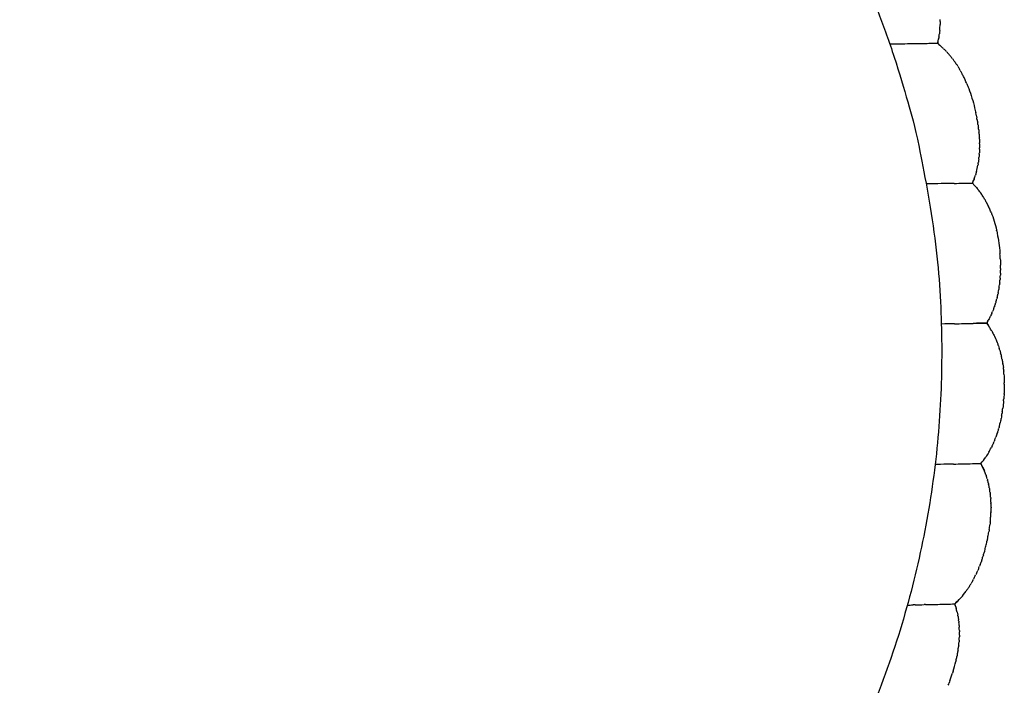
# Model space of a CAD drawing. Header units: millimetres. Extents: x 910 to 1129, y 0 to 285.
# Tile 3 of 15: x 1024 to 1129, y 72 to 143. Entities that reach past the tile are written whole.
import ezdxf

# ---------------------------------------------------------------- set-up
doc = ezdxf.new("R2010")
doc.units = ezdxf.units.MM
doc.header["$MEASUREMENT"] = 0
doc.layers.add('Crea2D$visibili$linee', color=7, linetype='Continuous', true_color=0x000000)

msp = doc.modelspace()

# ---------------------------------------------------------------- linework, layer by layer
at = {"layer": 'Crea2D$visibili$linee'}
msp.add_rational_spline([(923.15, 84.75), (943.18, -3.04), (1032.66, 7.05), (1122.13, 17.13), (1122.13, 107.16), (1122.13, 152.25), (1088.51, 182.29), (1054.9, 212.33), (1010.09, 207.28), (965.29, 202.24), (939.2, 165.47), (913.12, 128.7), (923.15, 84.75)], [1, 0.745642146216, 1, 0.745642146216, 1, 0.912783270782, 1, 0.912783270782, 1, 0.912783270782, 1, 0.912783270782, 1], degree=2, knots=[54.675215, 54.675215, 54.675215, 78.367811, 78.367811, 102.060406, 102.060406, 115.729209, 115.729209, 129.398013, 129.398013, 143.066817, 143.066817, 156.735621, 156.735621, 156.735621], dxfattribs=at)
for points, knots in [([(1121.92, 141.61), (1121.93, 141.77), (1121.94, 141.94), (1121.95, 142.16), (1121.95, 142.21), (1121.95, 142.26)], [1.8085656, 1.8085656, 1.8085656, 1.8085656, 2.4113744, 2.4113744, 2.5872539, 2.5872539, 2.5872539, 2.5872539]), ([(1119.67, 140.19), (1119.26, 140.18), (1118.47, 140.17), (1117.44, 140.16), (1116.81, 140.16), (1116.57, 140.15)], [-63.34702, -63.34702, -63.34702, -63.34702, -61.780246, -60.213474, -59.23559, -59.23559, -59.23559, -59.23559]), ([(1121.83, 140.92), (1121.82, 140.88), (1121.82, 140.85), (1121.79, 140.74), (1121.76, 140.67), (1121.73, 140.56), (1121.72, 140.49), (1121.7, 140.36), (1121.75, 140.23), (1121.8, 140.16), (1121.88, 140.07), (1121.94, 140.02), (1122.01, 139.95), (1122.02, 139.94), (1122.04, 139.92)], [326.676764, 326.676764, 326.676764, 326.676764, 326.809472, 326.809472, 327.070755, 327.070755, 327.205675, 327.332038, 327.458401, 327.584764, 327.584764, 327.837489, 327.837489, 327.914529, 327.914529, 327.914529, 327.914529]), ([(1123.27, 138.61), (1123.21, 138.68), (1123.15, 138.76), (1123.09, 138.83), (1123.09, 138.83), (1123.09, 138.83)], [15.5330331, 15.5330331, 15.5330331, 15.5330331, 15.8753831, 15.8753831, 15.8753896, 15.8753896, 15.8753896, 15.8753896]), ([(1124.36, 136.89), (1124.31, 136.99), (1124.25, 137.1), (1124.19, 137.2), (1124.19, 137.2), (1124.19, 137.2)], [13.2232472, 13.2232472, 13.2232472, 13.2232472, 13.6203295, 13.6203295, 13.6203405, 13.6203405, 13.6203405, 13.6203405]), ([(1124.81, 135.92), (1124.75, 136.06), (1124.69, 136.21), (1124.62, 136.35), (1124.62, 136.35), (1124.62, 136.35)], [12.0785404, 12.0785404, 12.0785404, 12.0785404, 12.5777376, 12.5777376, 12.5777486, 12.5777486, 12.5777486, 12.5777486]), ([(1124.81, 135.92), (1124.88, 135.75), (1124.95, 135.59), (1125.26, 134.74), (1125.47, 134.04), (1125.69, 133.16), (1125.73, 132.98), (1125.77, 132.8)], [332.892005, 332.892005, 332.892005, 332.892005, 333.397457, 333.397457, 335.419264, 335.419264, 335.924715, 335.924715, 335.924715, 335.924715]), ([(1123.45, 125.27), (1123, 125.26), (1122.04, 125.24), (1121.08, 125.23), (1120.57, 125.22), (1120.5, 125.22)], [-68.047188, -68.047188, -68.047188, -68.047188, -66.480559, -64.913788, -64.672288, -64.672288, -64.672288, -64.672288]), ([(1125.61, 125.77), (1125.6, 125.76), (1125.59, 125.74), (1125.55, 125.66), (1125.52, 125.6), (1125.47, 125.51), (1125.45, 125.48), (1125.44, 125.42), (1125.43, 125.38), (1125.43, 125.31), (1125.45, 125.27), (1125.46, 125.26)], [342.9348899, 342.9348899, 342.9348899, 342.9348899, 343.0010378, 343.0010378, 343.2537636, 343.2537636, 343.3801265, 343.3801265, 343.4457544, 343.5064894, 343.5672244, 343.5672244, 343.5672244, 343.5672244]), ([(1125.49, 125.21), (1125.51, 125.18), (1125.54, 125.15), (1125.61, 125.08), (1125.66, 125.04), (1125.71, 124.99)], [343.6279595, 343.6279595, 343.6279595, 343.6279595, 343.7494295, 343.7494295, 343.9923696, 343.9923696, 343.9923696, 343.9923696]), ([(1125.85, 124.82), (1125.9, 124.77), (1125.94, 124.71), (1125.99, 124.64), (1126, 124.64), (1126, 124.63)], [344.2353097, 344.2353097, 344.2353097, 344.2353097, 344.4782498, 344.4782498, 344.4993341, 344.4993341, 344.4993341, 344.4993341]), ([(1126.76, 123.51), (1126.69, 123.63), (1126.62, 123.74), (1126.55, 123.86), (1126.55, 123.86), (1126.55, 123.86)], [15.2356836, 15.2356836, 15.2356836, 15.2356836, 15.7268392, 15.7268392, 15.7268501, 15.7268501, 15.7268501, 15.7268501]), ([(1128, 120.2), (1128.15, 119.51), (1128.25, 118.81), (1128.33, 117.98), (1128.34, 117.86), (1128.35, 117.74)], [349.337052, 349.337052, 349.337052, 349.337052, 351.280572, 351.280572, 351.61826, 351.61826, 351.61826, 351.61826]), ([(1128.38, 117.22), (1128.38, 117.22), (1128.38, 117.22), (1128.37, 117.39), (1128.36, 117.56), (1128.35, 117.74)], [8.1742943, 8.1742943, 8.1742943, 8.1742943, 8.1742978, 8.1742978, 8.7156135, 8.7156135, 8.7156135, 8.7156135]), ([(1128.41, 116.19), (1128.41, 116.19), (1128.41, 116.19), (1128.41, 116.3), (1128.41, 116.41), (1128.41, 116.52)], [7.094241, 7.094241, 7.094241, 7.094241, 7.0942449, 7.0942449, 7.4378248, 7.4378248, 7.4378248, 7.4378248]), ([(1128.25, 114.12), (1128.25, 114.12), (1128.25, 114.12), (1128.27, 114.22), (1128.29, 114.33), (1128.3, 114.43)], [4.8512385, 4.8512385, 4.8512385, 4.8512385, 4.8512438, 4.8512438, 5.1927576, 5.1927576, 5.1927576, 5.1927576]), ([(1127.77, 112.13), (1127.77, 112.13), (1127.77, 112.13), (1127.81, 112.24), (1127.85, 112.36), (1127.89, 112.48)], [2.5210684, 2.5210684, 2.5210684, 2.5210684, 2.5210746, 2.5210746, 2.9554997, 2.9554997, 2.9554997, 2.9554997]), ([(1127.28, 110.96), (1127.25, 110.9), (1127.22, 110.84), (1127.14, 110.73), (1127.1, 110.67), (1127.05, 110.58), (1127.03, 110.54), (1127.01, 110.49), (1127.01, 110.49)], [358.3411321, 358.3411321, 358.3411321, 358.3411321, 358.5687751, 358.5687751, 358.8117152, 358.8117152, 358.9347802, 358.9606434, 358.9606434, 358.9606434, 358.9606434]), ([(1127.49, 111.41), (1127.46, 111.33), (1127.42, 111.25), (1127.37, 111.14), (1127.36, 111.11), (1127.34, 111.07)], [357.8098053, 357.8098053, 357.8098053, 357.8098053, 358.0828949, 358.0828949, 358.1999592, 358.1999592, 358.1999592, 358.1999592]), ([(1123.48, 110.26), (1123.03, 110.26), (1122.55, 110.25), (1122.09, 110.24), (1122.08, 110.24)], [-68.047072, -68.047072, -68.047072, -68.047072, -66.480559, -66.460487, -66.460487, -66.460487, -66.460487]), ([(1123.48, 110.26), (1124.14, 110.28), (1125.28, 110.3), (1126.45, 110.33), (1126.92, 110.35)], [0, 0, 0, 0, 2.34041, 3.944461, 3.944461, 3.944461, 3.944461]), ([(1126.93, 110.33), (1126.94, 110.35), (1126.93, 110.35), (1126.93, 110.35), (1126.93, 110.35), (1126.93, 110.35)], [0, 0, 0, 0, 0.03071023, 0.03071023, 0.05179162, 0.05179162, 0.05179162, 0.05179162]), ([(1127, 110.45), (1127, 110.43), (1126.99, 110.37), (1127.01, 110.26), (1127.05, 110.19), (1127.1, 110.09), (1127.14, 110.03), (1127.18, 109.97)], [358.9947177, 358.9947177, 358.9947177, 358.9947177, 359.0546553, 359.1745304, 359.2944055, 359.2944055, 359.5341558, 359.5341558, 359.5341558, 359.5341558]), ([(1128.6, 100.85), (1128.6, 100.85), (1128.6, 100.85), (1128.62, 100.98), (1128.63, 101.11), (1128.65, 101.24)], [7.0088488, 7.0088488, 7.0088488, 7.0088488, 7.0088521, 7.0088521, 7.4233922, 7.4233922, 7.4233922, 7.4233922]), ([(1128.28, 99.33), (1128.28, 99.33), (1128.28, 99.33), (1128.31, 99.42), (1128.33, 99.52), (1128.35, 99.62)], [5.3442021, 5.3442021, 5.3442021, 5.3442021, 5.3442055, 5.3442055, 5.663316, 5.663316, 5.663316, 5.663316]), ([(1127.8, 97.88), (1127.8, 97.88), (1127.8, 97.88), (1127.84, 97.97), (1127.87, 98.06), (1127.91, 98.15)], [3.6487846, 3.6487846, 3.6487846, 3.6487846, 3.6487885, 3.6487885, 3.9770577, 3.9770577, 3.9770577, 3.9770577]), ([(1123.39, 95.27), (1124.06, 95.29), (1125.03, 95.31), (1126.02, 95.33), (1126.32, 95.34)], [0, 0, 0, 0, 2.34041, 3.350555, 3.350555, 3.350555, 3.350555]), ([(1126.58, 95.67), (1126.53, 95.62), (1126.49, 95.58), (1126.42, 95.5), (1126.39, 95.48), (1126.36, 95.43), (1126.34, 95.4), (1126.32, 95.33), (1126.32, 95.27), (1126.34, 95.23), (1126.36, 95.18), (1126.37, 95.14), (1126.43, 95.06), (1126.47, 95), (1126.51, 94.94), (1126.52, 94.93), (1126.52, 94.92)], [373.91917, 373.91917, 373.91917, 373.91917, 374.15892, 374.15892, 374.278796, 374.278796, 374.338733, 374.398671, 374.458608, 374.521351, 374.521351, 374.644032, 374.644032, 374.889392, 374.889392, 374.92685, 374.92685, 374.92685, 374.92685]), ([(1127.11, 93.21), (1127.09, 93.32), (1127.06, 93.43), (1127.03, 93.54), (1127.03, 93.54), (1127.03, 93.54)], [15.4240411, 15.4240411, 15.4240411, 15.4240411, 15.8366909, 15.8366909, 15.8366994, 15.8366994, 15.8366994, 15.8366994]), ([(1127.39, 91.21), (1127.38, 91.33), (1127.37, 91.46), (1127.36, 91.58), (1127.36, 91.58), (1127.36, 91.58)], [13.130079, 13.130079, 13.130079, 13.130079, 13.5434615, 13.5434615, 13.5434726, 13.5434726, 13.5434726, 13.5434726]), ([(1127.39, 90.15), (1127.4, 90.29), (1127.4, 90.44), (1127.4, 90.58), (1127.4, 90.58), (1127.4, 90.58)], [11.9939332, 11.9939332, 11.9939332, 11.9939332, 12.4590081, 12.4590081, 12.4590191, 12.4590191, 12.4590191, 12.4590191]), ([(1127.31, 89.05), (1127.33, 89.22), (1127.34, 89.39), (1127.37, 89.73), (1127.38, 89.9), (1127.39, 90.07)], [10.833093, 10.833093, 10.833093, 10.833093, 11.369769, 11.369769, 11.914396, 11.914396, 11.914396, 11.914396]), ([(1127.01, 87.23), (1127.03, 87.33), (1127.05, 87.43), (1127.1, 87.69), (1127.13, 87.86), (1127.16, 88.03)], [8.9103736, 8.9103736, 8.9103736, 8.9103736, 9.2230557, 9.2230557, 9.7597332, 9.7597332, 9.7597332, 9.7597332]), ([(1126.72, 86.01), (1126.76, 86.18), (1126.81, 86.34), (1126.89, 86.68), (1126.93, 86.85), (1126.96, 87.02)], [7.596562, 7.596562, 7.596562, 7.596562, 8.138551, 8.138551, 8.680801, 8.680801, 8.680801, 8.680801]), ([(1126.58, 85.52), (1126.58, 85.52), (1126.58, 85.52), (1126.61, 85.64), (1126.65, 85.77), (1126.69, 85.89)], [7.0545769, 7.0545769, 7.0545769, 7.0545769, 7.0545821, 7.0545821, 7.4667681, 7.4667681, 7.4667681, 7.4667681]), ([(1126.24, 84.53), (1126.24, 84.53), (1126.24, 84.53), (1126.28, 84.64), (1126.32, 84.75), (1126.36, 84.87)], [5.9401442, 5.9401442, 5.9401442, 5.9401442, 5.9401507, 5.9401507, 6.3317919, 6.3317919, 6.3317919, 6.3317919]), ([(1125.84, 83.59), (1125.84, 83.59), (1125.84, 83.59), (1125.88, 83.69), (1125.93, 83.79), (1125.97, 83.89)], [4.8321642, 4.8321642, 4.8321642, 4.8321642, 4.8321697, 4.8321697, 5.1935657, 5.1935657, 5.1935657, 5.1935657]), ([(1124.82, 81.82), (1124.82, 81.82), (1124.82, 81.82), (1124.89, 81.91), (1124.95, 82), (1125.01, 82.1)], [2.5127332, 2.5127332, 2.5127332, 2.5127332, 2.5127427, 2.5127427, 2.9119419, 2.9119419, 2.9119419, 2.9119419]), ([(1121.48, 80.28), (1122.08, 80.29), (1122.76, 80.31), (1123.44, 80.33), (1123.52, 80.33)], [0, 0, 0, 0, 2.34041, 2.641828, 2.641828, 2.641828, 2.641828]), ([(1123.52, 80.32), (1123.52, 80.32), (1123.53, 80.32), (1123.53, 80.32), (1123.53, 80.32), (1123.53, 80.32), (1123.53, 80.32), (1123.53, 80.32)], [0, 0, 0, 0, 0.01089625, 0.01089625, 0.02036095, 0.02036095, 0.02195869, 0.02195869, 0.02195869, 0.02195869]), ([(1123.84, 80.63), (1123.79, 80.59), (1123.73, 80.55), (1123.65, 80.49), (1123.63, 80.46), (1123.59, 80.42), (1123.56, 80.39), (1123.54, 80.32), (1123.54, 80.26), (1123.54, 80.22), (1123.56, 80.16), (1123.57, 80.13), (1123.61, 80.03), (1123.64, 79.96), (1123.66, 79.89)], [389.611043, 389.611043, 389.611043, 389.611043, 389.856404, 389.856404, 389.979084, 389.979084, 390.040424, 390.101764, 390.163105, 390.230498, 390.230498, 390.359231, 390.359231, 390.616697, 390.616697, 390.616697, 390.616697]), ([(1123.99, 78.01), (1123.98, 78.13), (1123.97, 78.24), (1123.96, 78.36), (1123.96, 78.36), (1123.96, 78.36)], [15.8446123, 15.8446123, 15.8446123, 15.8446123, 16.2662049, 16.2662049, 16.2662194, 16.2662194, 16.2662194, 16.2662194]), ([(1123.94, 75.92), (1123.96, 76.04), (1123.97, 76.15), (1123.98, 76.27), (1123.98, 76.27), (1123.98, 76.27)], [13.4879811, 13.4879811, 13.4879811, 13.4879811, 13.8699562, 13.8699562, 13.8699647, 13.8699647, 13.8699647, 13.8699647]), ([(1123.78, 74.84), (1123.8, 74.97), (1123.83, 75.1), (1123.85, 75.23), (1123.85, 75.23), (1123.85, 75.23)], [12.3203404, 12.3203404, 12.3203404, 12.3203404, 12.734712, 12.734712, 12.734721, 12.734721, 12.734721, 12.734721]), ([(1123.35, 73.14), (1123.45, 73.48), (1123.55, 73.82), (1123.63, 74.17), (1123.63, 74.17), (1123.63, 74.17)], [10.475837, 10.475837, 10.475837, 10.475837, 11.592407, 11.592407, 11.592413, 11.592413, 11.592413, 11.592413])]:
    msp.add_open_spline(points, degree=3, knots=knots, dxfattribs=at)
for points in [[(1121.95, 142.57), (1121.95, 142.64), (1121.95, 142.7), (1121.95, 142.77)], [(1121.95, 142.57), (1121.95, 142.47), (1121.95, 142.36), (1121.95, 142.26)], [(1121.83, 140.92), (1121.85, 141.04), (1121.87, 141.15), (1121.88, 141.27)], [(1121.91, 141.61), (1121.9, 141.5), (1121.89, 141.38), (1121.88, 141.27)], [(1117.84, 140.16), (1117.42, 140.15), (1116.99, 140.14), (1116.58, 140.14)], [(1120.57, 140.2), (1120.26, 140.2), (1119.97, 140.19), (1119.67, 140.19)], [(1120.9, 140.21), (1120.79, 140.21), (1120.68, 140.21), (1120.57, 140.2)], [(1121.68, 140.23), (1121.42, 140.22), (1121.16, 140.21), (1120.9, 140.21)], [(1121.68, 140.23), (1121.73, 140.41), (1121.77, 140.61), (1121.81, 140.81)], [(1121.91, 140.04), (1121.83, 140.11), (1121.76, 140.17), (1121.68, 140.23)], [(1122.32, 139.67), (1122.23, 139.76), (1122.14, 139.84), (1122.04, 139.92)], [(1122.32, 139.67), (1122.35, 139.64), (1122.38, 139.62), (1122.4, 139.59)], [(1122.65, 139.34), (1122.57, 139.42), (1122.48, 139.51), (1122.4, 139.59)], [(1122.65, 139.34), (1122.68, 139.3), (1122.72, 139.26), (1122.75, 139.23)], [(1122.97, 138.98), (1122.89, 139.07), (1122.82, 139.15), (1122.75, 139.23)], [(1122.96, 138.98), (1123.01, 138.93), (1123.05, 138.88), (1123.09, 138.83)], [(1123.27, 138.61), (1123.31, 138.56), (1123.35, 138.51), (1123.38, 138.46)], [(1123.56, 138.21), (1123.51, 138.29), (1123.44, 138.38), (1123.38, 138.46)], [(1123.56, 138.21), (1123.6, 138.16), (1123.63, 138.11), (1123.66, 138.06)], [(1123.85, 137.79), (1123.79, 137.88), (1123.73, 137.97), (1123.67, 138.06)], [(1123.84, 137.79), (1123.87, 137.74), (1123.9, 137.69), (1123.93, 137.64)], [(1124.11, 137.34), (1124.05, 137.45), (1123.99, 137.55), (1123.93, 137.64)], [(1124.11, 137.34), (1124.14, 137.3), (1124.16, 137.25), (1124.19, 137.2)], [(1124.36, 136.89), (1124.38, 136.85), (1124.4, 136.82), (1124.41, 136.78)], [(1124.6, 136.41), (1124.54, 136.54), (1124.48, 136.66), (1124.41, 136.78)], [(1124.6, 136.41), (1124.61, 136.39), (1124.61, 136.37), (1124.62, 136.35)], [(1125.82, 132.56), (1125.8, 132.64), (1125.78, 132.72), (1125.77, 132.8)], [(1125.82, 132.56), (1125.84, 132.47), (1125.86, 132.37), (1125.88, 132.27)], [(1125.91, 132.07), (1125.9, 132.13), (1125.89, 132.2), (1125.88, 132.27)], [(1125.91, 132.07), (1125.93, 131.96), (1125.95, 131.84), (1125.97, 131.73)], [(1126, 131.57), (1125.99, 131.63), (1125.98, 131.68), (1125.97, 131.73)], [(1126, 131.57), (1126.02, 131.45), (1126.03, 131.32), (1126.05, 131.2)], [(1126.07, 131.05), (1126.06, 131.1), (1126.06, 131.15), (1126.05, 131.2)], [(1126.07, 131.05), (1126.09, 130.92), (1126.1, 130.79), (1126.11, 130.66)], [(1126.12, 130.53), (1126.12, 130.57), (1126.12, 130.62), (1126.11, 130.66)], [(1126.12, 130.53), (1126.14, 130.39), (1126.14, 130.26), (1126.15, 130.13)], [(1126.16, 130.01), (1126.16, 130.05), (1126.15, 130.09), (1126.15, 130.13)], [(1126.16, 130.01), (1126.17, 129.87), (1126.17, 129.73), (1126.17, 129.6)], [(1126.17, 129.49), (1126.17, 129.53), (1126.17, 129.56), (1126.17, 129.6)], [(1126.17, 129.49), (1126.18, 129.35), (1126.18, 129.21), (1126.17, 129.07)], [(1126.14, 128.4), (1126.13, 128.28), (1126.12, 128.16), (1126.11, 128.05)], [(1126.14, 128.4), (1126.14, 128.45), (1126.15, 128.5), (1126.15, 128.55)], [(1126.17, 128.94), (1126.17, 128.81), (1126.16, 128.68), (1126.15, 128.55)], [(1126.17, 128.94), (1126.17, 128.98), (1126.17, 129.03), (1126.17, 129.07)], [(1126.02, 127.36), (1126.01, 127.31), (1126, 127.26), (1125.99, 127.22)], [(1126.02, 127.36), (1126.03, 127.42), (1126.04, 127.48), (1126.05, 127.55)], [(1126.09, 127.87), (1126.08, 127.76), (1126.06, 127.66), (1126.05, 127.55)], [(1126.09, 127.87), (1126.1, 127.93), (1126.1, 127.99), (1126.11, 128.05)], [(1125.84, 126.53), (1125.81, 126.4), (1125.77, 126.28), (1125.73, 126.15)], [(1125.84, 126.53), (1125.9, 126.75), (1125.95, 126.98), (1125.99, 127.22)], [(1123.45, 125.27), (1124.1, 125.28), (1124.75, 125.29), (1125.41, 125.3)], [(1125.41, 125.3), (1125.47, 125.44), (1125.53, 125.58), (1125.58, 125.72)], [(1125.5, 125.21), (1125.47, 125.24), (1125.44, 125.27), (1125.41, 125.3)], [(1125.6, 125.77), (1125.65, 125.9), (1125.69, 126.02), (1125.73, 126.15)], [(1125.85, 124.82), (1125.8, 124.88), (1125.76, 124.93), (1125.71, 124.98)], [(1126.26, 124.29), (1126.18, 124.41), (1126.09, 124.52), (1126, 124.63)], [(1126.26, 124.29), (1126.27, 124.28), (1126.27, 124.27), (1126.28, 124.26)], [(1126.52, 123.91), (1126.44, 124.03), (1126.36, 124.15), (1126.28, 124.26)], [(1126.52, 123.91), (1126.53, 123.89), (1126.54, 123.88), (1126.55, 123.86)], [(1126.76, 123.51), (1126.77, 123.49), (1126.78, 123.48), (1126.79, 123.46)], [(1126.99, 123.08), (1126.92, 123.21), (1126.86, 123.34), (1126.79, 123.46)], [(1126.99, 123.08), (1127, 123.07), (1127, 123.06), (1127.01, 123.04)], [(1127.2, 122.64), (1127.14, 122.78), (1127.08, 122.91), (1127.01, 123.04)], [(1127.2, 122.64), (1127.21, 122.63), (1127.21, 122.62), (1127.22, 122.61)], [(1127.4, 122.18), (1127.34, 122.33), (1127.28, 122.47), (1127.22, 122.61)], [(1127.4, 122.18), (1127.64, 121.57), (1127.84, 120.93), (1127.99, 120.26)], [(1128, 120.2), (1128, 120.22), (1127.99, 120.24), (1127.99, 120.26)], [(1128.38, 117.22), (1128.4, 116.98), (1128.41, 116.75), (1128.41, 116.52)], [(1128.4, 115.66), (1128.4, 115.77), (1128.41, 115.88), (1128.41, 115.99)], [(1128.41, 116.19), (1128.41, 116.12), (1128.41, 116.06), (1128.41, 115.99)], [(1128.32, 114.63), (1128.33, 114.73), (1128.34, 114.84), (1128.35, 114.94)], [(1128.37, 115.14), (1128.37, 115.08), (1128.36, 115.01), (1128.35, 114.94)], [(1128.37, 115.14), (1128.38, 115.25), (1128.39, 115.36), (1128.39, 115.46)], [(1128.4, 115.66), (1128.4, 115.59), (1128.39, 115.53), (1128.39, 115.46)], [(1128.16, 113.6), (1128.18, 113.71), (1128.2, 113.82), (1128.22, 113.93)], [(1128.26, 114.12), (1128.25, 114.06), (1128.23, 113.99), (1128.22, 113.93)], [(1128.32, 114.63), (1128.31, 114.56), (1128.31, 114.5), (1128.3, 114.43)], [(1127.92, 112.6), (1127.91, 112.56), (1127.9, 112.52), (1127.89, 112.48)], [(1127.92, 112.6), (1127.95, 112.72), (1127.99, 112.83), (1128.02, 112.95)], [(1128.05, 113.09), (1128.04, 113.05), (1128.03, 113), (1128.02, 112.95)], [(1128.05, 113.09), (1128.08, 113.2), (1128.11, 113.32), (1128.13, 113.43)], [(1128.16, 113.6), (1128.15, 113.54), (1128.14, 113.49), (1128.13, 113.43)], [(1127.49, 111.41), (1127.52, 111.47), (1127.54, 111.53), (1127.57, 111.59)], [(1127.68, 111.88), (1127.65, 111.78), (1127.61, 111.69), (1127.57, 111.59)], [(1127.68, 111.88), (1127.7, 111.93), (1127.72, 111.98), (1127.74, 112.03)], [(1127.77, 112.13), (1127.76, 112.09), (1127.75, 112.06), (1127.74, 112.03)], [(1126.93, 110.35), (1126.96, 110.39), (1126.98, 110.44), (1127.01, 110.48)], [(1127.02, 110.51), (1127.07, 110.58), (1127.12, 110.67), (1127.17, 110.75)], [(1127.28, 110.96), (1127.3, 111), (1127.32, 111.04), (1127.34, 111.08)], [(1126.93, 110.33), (1126.45, 110.33), (1125.97, 110.32), (1125.5, 110.31)], [(1127.06, 110.15), (1127.02, 110.21), (1126.97, 110.27), (1126.93, 110.33)], [(1127.41, 109.6), (1127.34, 109.73), (1127.26, 109.85), (1127.18, 109.97)], [(1127.42, 109.6), (1127.48, 109.49), (1127.54, 109.37), (1127.61, 109.26)], [(1127.63, 109.21), (1127.62, 109.22), (1127.61, 109.24), (1127.61, 109.26)], [(1127.63, 109.21), (1127.69, 109.09), (1127.75, 108.97), (1127.81, 108.85)], [(1127.83, 108.79), (1127.83, 108.81), (1127.82, 108.83), (1127.81, 108.85)], [(1127.83, 108.79), (1127.89, 108.68), (1127.93, 108.57), (1127.98, 108.46)], [(1128.02, 108.36), (1128.01, 108.39), (1127.99, 108.42), (1127.98, 108.46)], [(1128.02, 108.36), (1128.06, 108.25), (1128.1, 108.15), (1128.14, 108.04)], [(1128.19, 107.9), (1128.17, 107.95), (1128.16, 108), (1128.14, 108.04)], [(1128.19, 107.9), (1128.22, 107.81), (1128.25, 107.71), (1128.28, 107.61)], [(1128.34, 107.43), (1128.32, 107.49), (1128.3, 107.55), (1128.28, 107.61)], [(1128.34, 107.43), (1128.36, 107.34), (1128.39, 107.25), (1128.41, 107.16)], [(1128.47, 106.95), (1128.45, 107.02), (1128.43, 107.09), (1128.41, 107.16)], [(1128.47, 106.95), (1128.48, 106.89), (1128.49, 106.84), (1128.51, 106.79)], [(1128.58, 106.45), (1128.55, 106.56), (1128.53, 106.67), (1128.51, 106.79)], [(1128.58, 106.45), (1128.61, 106.3), (1128.63, 106.15), (1128.65, 106.01)], [(1128.66, 105.94), (1128.66, 105.96), (1128.66, 105.98), (1128.65, 106.01)], [(1128.66, 105.94), (1128.68, 105.83), (1128.7, 105.72), (1128.71, 105.6)], [(1128.73, 105.42), (1128.73, 105.48), (1128.72, 105.54), (1128.71, 105.6)], [(1128.73, 105.42), (1128.74, 105.35), (1128.75, 105.28), (1128.75, 105.21)], [(1128.78, 104.89), (1128.77, 105), (1128.76, 105.1), (1128.75, 105.21)], [(1128.78, 104.89), (1128.8, 104.57), (1128.81, 104.26), (1128.81, 103.94)], [(1128.81, 103.83), (1128.81, 103.49), (1128.81, 103.15), (1128.79, 102.82)], [(1128.81, 103.83), (1128.81, 103.86), (1128.81, 103.9), (1128.81, 103.94)], [(1128.74, 102.02), (1128.74, 102.09), (1128.75, 102.16), (1128.75, 102.23)], [(1128.79, 102.76), (1128.78, 102.58), (1128.77, 102.4), (1128.75, 102.23)], [(1128.79, 102.76), (1128.79, 102.78), (1128.79, 102.8), (1128.79, 102.82)], [(1128.74, 102.02), (1128.71, 101.76), (1128.69, 101.5), (1128.65, 101.24)], [(1128.46, 100.08), (1128.43, 99.92), (1128.39, 99.77), (1128.35, 99.62)], [(1128.46, 100.08), (1128.46, 100.1), (1128.46, 100.11), (1128.47, 100.13)], [(1128.53, 100.46), (1128.51, 100.35), (1128.49, 100.24), (1128.47, 100.13)], [(1128.53, 100.46), (1128.54, 100.52), (1128.55, 100.58), (1128.56, 100.64)], [(1128.6, 100.85), (1128.59, 100.78), (1128.58, 100.71), (1128.56, 100.64)], [(1128.18, 98.95), (1128.14, 98.84), (1128.11, 98.73), (1128.07, 98.63)], [(1128.18, 98.95), (1128.19, 99.01), (1128.21, 99.06), (1128.22, 99.11)], [(1128.28, 99.33), (1128.26, 99.26), (1128.24, 99.19), (1128.22, 99.11)], [(1127.8, 97.88), (1127.78, 97.82), (1127.75, 97.75), (1127.72, 97.69)], [(1128.06, 98.59), (1128.01, 98.44), (1127.96, 98.29), (1127.91, 98.15)], [(1128.06, 98.59), (1128.07, 98.6), (1128.07, 98.61), (1128.07, 98.63)], [(1127.15, 96.53), (1127.24, 96.69), (1127.33, 96.85), (1127.41, 97.01)], [(1127.5, 97.18), (1127.47, 97.12), (1127.44, 97.07), (1127.41, 97.01)], [(1127.49, 97.18), (1127.51, 97.2), (1127.52, 97.22), (1127.53, 97.24)], [(1127.65, 97.52), (1127.61, 97.43), (1127.57, 97.34), (1127.53, 97.24)], [(1127.65, 97.52), (1127.68, 97.58), (1127.7, 97.63), (1127.72, 97.69)], [(1126.32, 95.34), (1126.5, 95.55), (1126.67, 95.78), (1126.84, 96.02)], [(1127.15, 96.53), (1127.05, 96.36), (1126.94, 96.19), (1126.84, 96.02)], [(1121.99, 95.24), (1121.8, 95.23), (1121.61, 95.23), (1121.42, 95.23)], [(1123.39, 95.27), (1122.92, 95.26), (1122.45, 95.25), (1121.99, 95.24)], [(1126.51, 94.95), (1126.45, 95.08), (1126.38, 95.21), (1126.32, 95.33)], [(1126.85, 94.12), (1126.75, 94.4), (1126.64, 94.67), (1126.52, 94.92)], [(1126.56, 94.86), (1126.61, 94.77), (1126.65, 94.66), (1126.69, 94.55)], [(1126.85, 94.12), (1126.86, 94.09), (1126.87, 94.06), (1126.88, 94.03)], [(1126.99, 93.68), (1126.95, 93.8), (1126.92, 93.91), (1126.88, 94.03)], [(1126.99, 93.68), (1127, 93.63), (1127.02, 93.59), (1127.03, 93.54)], [(1127.11, 93.21), (1127.12, 93.17), (1127.13, 93.12), (1127.14, 93.08)], [(1127.21, 92.73), (1127.19, 92.85), (1127.17, 92.96), (1127.14, 93.08)], [(1127.21, 92.73), (1127.22, 92.68), (1127.23, 92.64), (1127.24, 92.59)], [(1127.29, 92.23), (1127.28, 92.35), (1127.26, 92.48), (1127.24, 92.59)], [(1127.29, 92.23), (1127.3, 92.19), (1127.31, 92.14), (1127.31, 92.1)], [(1127.35, 91.72), (1127.34, 91.85), (1127.33, 91.97), (1127.31, 92.1)], [(1127.35, 91.72), (1127.36, 91.68), (1127.36, 91.63), (1127.36, 91.58)], [(1127.39, 91.21), (1127.39, 91.17), (1127.39, 91.13), (1127.39, 91.09)], [(1127.4, 90.68), (1127.4, 90.82), (1127.4, 90.95), (1127.39, 91.09)], [(1127.4, 90.68), (1127.4, 90.65), (1127.4, 90.62), (1127.4, 90.58)], [(1127.39, 90.15), (1127.39, 90.12), (1127.39, 90.1), (1127.39, 90.07)], [(1127.2, 88.29), (1127.23, 88.45), (1127.25, 88.62), (1127.28, 88.79)], [(1127.31, 89.05), (1127.3, 88.96), (1127.29, 88.88), (1127.28, 88.79)], [(1127.2, 88.29), (1127.19, 88.2), (1127.18, 88.12), (1127.16, 88.03)], [(1127.01, 87.23), (1127, 87.16), (1126.98, 87.09), (1126.96, 87.02)], [(1126.41, 85.02), (1126.45, 85.14), (1126.49, 85.26), (1126.53, 85.38)], [(1126.58, 85.52), (1126.56, 85.47), (1126.55, 85.42), (1126.53, 85.38)], [(1126.72, 86.01), (1126.71, 85.97), (1126.7, 85.93), (1126.69, 85.89)], [(1126.04, 84.05), (1126.09, 84.16), (1126.13, 84.26), (1126.18, 84.37)], [(1126.24, 84.53), (1126.22, 84.47), (1126.2, 84.42), (1126.18, 84.37)], [(1126.41, 85.02), (1126.4, 84.97), (1126.38, 84.92), (1126.36, 84.87)], [(1125.6, 83.12), (1125.58, 83.06), (1125.55, 83.01), (1125.52, 82.96)], [(1125.6, 83.12), (1125.66, 83.21), (1125.71, 83.31), (1125.75, 83.42)], [(1125.84, 83.59), (1125.81, 83.53), (1125.78, 83.47), (1125.76, 83.42)], [(1126.04, 84.05), (1126.02, 83.99), (1126, 83.94), (1125.97, 83.89)], [(1125.1, 82.23), (1125.07, 82.18), (1125.04, 82.14), (1125.01, 82.1)], [(1125.09, 82.23), (1125.15, 82.32), (1125.21, 82.42), (1125.27, 82.52)], [(1125.36, 82.66), (1125.33, 82.61), (1125.3, 82.57), (1125.27, 82.52)], [(1125.36, 82.66), (1125.41, 82.76), (1125.47, 82.86), (1125.52, 82.96)], [(1124.19, 81.01), (1124.18, 80.99), (1124.17, 80.98), (1124.15, 80.96)], [(1124.19, 81.01), (1124.38, 81.22), (1124.56, 81.45), (1124.74, 81.7)], [(1124.82, 81.82), (1124.79, 81.78), (1124.76, 81.74), (1124.74, 81.7)], [(1118.45, 80.2), (1118.66, 80.21), (1118.86, 80.21), (1119.06, 80.22)], [(1119.3, 80.23), (1119.22, 80.22), (1119.14, 80.22), (1119.06, 80.22)], [(1119.3, 80.23), (1119.61, 80.23), (1119.93, 80.24), (1120.26, 80.25)], [(1120.38, 80.25), (1120.34, 80.25), (1120.3, 80.25), (1120.26, 80.25)], [(1120.38, 80.25), (1120.75, 80.26), (1121.13, 80.27), (1121.48, 80.28)], [(1123.52, 80.33), (1123.74, 80.52), (1123.95, 80.73), (1124.15, 80.96)], [(1123.6, 80.1), (1123.57, 80.17), (1123.55, 80.25), (1123.52, 80.32)], [(1123.78, 79.44), (1123.74, 79.6), (1123.7, 79.75), (1123.66, 79.89)], [(1123.78, 79.44), (1123.8, 79.34), (1123.82, 79.24), (1123.84, 79.14)], [(1123.87, 78.98), (1123.86, 79.03), (1123.85, 79.09), (1123.84, 79.14)], [(1123.87, 78.98), (1123.89, 78.86), (1123.91, 78.75), (1123.93, 78.63)], [(1123.94, 78.5), (1123.94, 78.54), (1123.93, 78.58), (1123.92, 78.63)], [(1123.94, 78.5), (1123.95, 78.46), (1123.95, 78.41), (1123.96, 78.36)], [(1123.99, 78.01), (1123.99, 77.96), (1124, 77.91), (1124, 77.86)], [(1124.01, 77.5), (1124.01, 77.62), (1124.01, 77.74), (1124, 77.86)], [(1123.99, 76.45), (1124, 76.57), (1124, 76.69), (1124.01, 76.81)], [(1124.01, 77.5), (1124.02, 77.45), (1124.02, 77.39), (1124.02, 77.34)], [(1124.01, 76.98), (1124.02, 77.1), (1124.02, 77.22), (1124.02, 77.34)], [(1124.01, 76.98), (1124.01, 76.92), (1124.01, 76.87), (1124.01, 76.81)], [(1123.87, 75.38), (1123.89, 75.51), (1123.91, 75.63), (1123.92, 75.75)], [(1123.94, 75.92), (1123.94, 75.86), (1123.93, 75.81), (1123.92, 75.75)], [(1123.99, 76.45), (1123.99, 76.39), (1123.98, 76.33), (1123.98, 76.27)], [(1123.66, 74.3), (1123.69, 74.43), (1123.72, 74.57), (1123.75, 74.7)], [(1123.78, 74.84), (1123.77, 74.79), (1123.76, 74.75), (1123.75, 74.7)], [(1123.87, 75.38), (1123.86, 75.33), (1123.86, 75.28), (1123.85, 75.23)], [(1123.66, 74.3), (1123.65, 74.26), (1123.64, 74.21), (1123.63, 74.17)], [(1123.01, 72.13), (1123.1, 72.4), (1123.2, 72.66), (1123.28, 72.94)], [(1123.35, 73.14), (1123.33, 73.07), (1123.3, 73), (1123.28, 72.94)], [(1122.82, 71.63), (1122.86, 71.72), (1122.89, 71.81), (1122.92, 71.9)], [(1123.01, 72.13), (1122.98, 72.05), (1122.95, 71.97), (1122.92, 71.9)]]:
    msp.add_open_spline(points, degree=3, dxfattribs=at)

doc.saveas('drawing.dxf')
